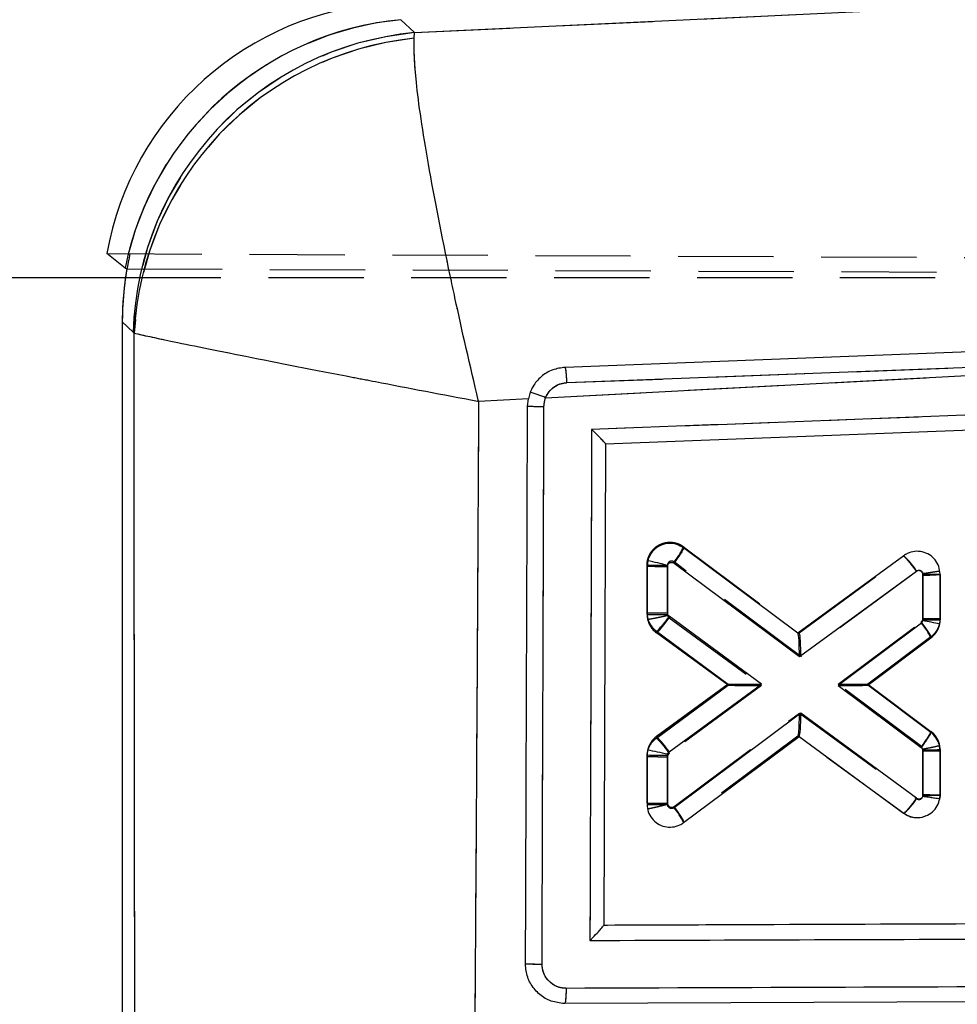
# Model space of a CAD drawing. Extents: x 35 to 394, y 29 to 281.
# Tile 18 of 23: x 306 to 319, y 255 to 268. Entities that reach past the tile are written whole.
import ezdxf

# ---------------------------------------------------------------- set-up
doc = ezdxf.new("R2010")
doc.units = 0
doc.linetypes.add('HIDDEN', pattern=[1.905, 1.27, -0.635])
doc.layers.get('0').update_dxf_attribs({"linetype": 'CONTINUOUS'})
doc.layers.add('FORMATO', color=179, linetype='CONTINUOUS')
doc.styles.add('SLDTEXTSTYLE0', font='TXT', dxfattribs={"width": 0.75})
doc.dimstyles.new('SLDDIMSTYLE1', dxfattribs={"dimtxt": 3.5, "dimasz": 3.302, "dimexe": 0, "dimexo": 0.0625, "dimgap": 0.875, "dimtad": 1, "dimdec": 0, "dimrnd": 1e-09, "dimzin": 12, "dimtxsty": 'SLDTEXTSTYLE0', "dimsah": 1, "dimcen": 0.09, "dimazin": 3, "dimtfac": 1, "dimtofl": 0, "dimtmove": 0, "dimatfit": 3, "dimtolj": 1, "dimtzin": 12})

# ---------------------------------------------------------------- blocks, each defined once
blk = doc.blocks.new('_D_1')
at = {"layer": 'FORMATO'}
for p, q in [((346.439, 270.441), (392.197, 270.441)), ((391.197, 270.441), (391.197, 214.087)), ((276.749, 214.087), (392.197, 214.087))]:
    blk.add_line(p, q, dxfattribs=at)
for points in [[(391.197, 270.441), (390.689, 267.139), (391.705, 267.139)], [(391.197, 214.087), (391.705, 217.389), (390.689, 217.389)]]:
    blk.add_solid(points, dxfattribs=at)
at = {"layer": 'FORMATO', "insert": (386.685, 235.03), "char_height": 3.5, "attachment_point": 1, "rotation": 90, "style": 'SLDTEXTSTYLE0'}
blk.add_mtext('56', dxfattribs=at)
blk = doc.blocks.new('_D_2')
at = {"layer": 'FORMATO'}
for p, q in [((157.763, 229.149), (157.763, 276.982)), ((368.222, 259.017), (368.222, 276.982)), ((368.222, 275.982), (157.763, 275.982))]:
    blk.add_line(p, q, dxfattribs=at)
for points in [[(157.763, 275.982), (161.065, 275.474), (161.065, 276.49)], [(368.222, 275.982), (364.92, 276.49), (364.92, 275.474)]]:
    blk.add_solid(points, dxfattribs=at)
at = {"layer": 'FORMATO', "insert": (266.021, 280.494), "char_height": 3.5, "attachment_point": 1, "style": 'SLDTEXTSTYLE0'}
blk.add_mtext('210', dxfattribs=at)

msp = doc.modelspace()

# ---------------------------------------------------------------- linework, layer by layer
at = {"color": 7, "linetype": 'CONTINUOUS'}
for p, q in [((311.7217, 267.9501), (345.2113, 269.5379)), ((311.5387, 268.122), (311.7217, 267.9501)), ((311.7149, 267.8753), (311.7217, 267.9501)), ((307.8627, 264.8112), (307.6179, 265.0038)), ((307.8633, 264.811), (307.8627, 264.8112)), ((305.2987, 264.6849), (307.8683, 264.6849)), ((307.9691, 263.9592), (307.8254, 264.0941)), ((307.8254, 264.0941), (307.8254, 253.2782)), ((307.9816, 263.9449), (307.9691, 263.9592)), ((313.4691, 263.0831), (326.4519, 263.7666)), ((313.7529, 263.2846), (326.4519, 263.7666)), ((342.8482, 263.5539), (314.2687, 262.4659)), ((313.2649, 263.159), (313.2387, 263.0707)), ((313.2387, 263.0707), (312.5752, 263.0351)), ((313.2283, 262.9699), (313.2387, 263.0707)), ((314.2687, 262.4659), (314.2452, 256.0543)), ((316.8318, 259.945), (315.3083, 261.0809)), ((318.2441, 260.9774), (316.8318, 259.945)), ((314.8219, 260.8373), (314.8217, 260.2156)), ((314.8308, 260.9104), (314.8219, 260.8373)), ((315.0938, 260.2143), (315.0939, 260.8353)), ((315.0939, 260.8353), (315.0955, 260.8479)), ((315.1815, 260.8779), (316.8523, 259.6321)), ((316.8523, 259.6321), (318.4136, 260.7735)), ((318.5003, 260.7295), (318.5002, 260.1219)), ((318.7281, 260.1239), (318.7283, 260.7315)), ((316.348, 259.2634), (315.1165, 260.1697)), ((318.479, 260.0793), (317.3676, 259.2485)), ((318.4993, 260.112), (318.479, 260.0793)), ((318.5002, 260.1219), (318.4993, 260.112)), ((318.7228, 260.0672), (318.7281, 260.1239)), ((314.9456, 259.971), (315.9033, 259.2662)), ((316.8318, 259.945), (316.8329, 259.9441)), ((317.7631, 259.2506), (318.6066, 259.8812)), ((315.9033, 259.2662), (314.9462, 258.5666)), ((315.1157, 258.3626), (316.348, 259.2634)), ((317.3676, 259.2485), (318.4774, 258.419)), ((318.6056, 258.6208), (317.7631, 259.2506)), ((316.8713, 258.8787), (315.1809, 257.6182)), ((318.4125, 257.7443), (316.8713, 258.8787)), ((315.3083, 257.4198), (316.8502, 258.5696)), ((316.8514, 258.5705), (316.8502, 258.5696)), ((316.8502, 258.5696), (318.2425, 257.5448)), ((314.8214, 258.3212), (314.8213, 257.6633)), ((314.8283, 258.3857), (314.8214, 258.3212)), ((315.0933, 257.6612), (315.0934, 258.319)), ((315.0934, 258.319), (315.0947, 258.3303)), ((315.0947, 258.3303), (315.1157, 258.3626)), ((318.4999, 258.3748), (318.4997, 257.7966)), ((318.7277, 257.7887), (318.7278, 258.3769)), ((318.4997, 257.7966), (318.4978, 257.7727)), ((318.7238, 257.7404), (318.7277, 257.7887)), ((314.2452, 256.0543), (314.2452, 256.0534)), ((339.6815, 255.1093), (313.7233, 255.0094)), ((313.7233, 255.0094), (313.6947, 255.0102))]:
    msp.add_line(p, q, dxfattribs=at)
at = {"color": 7, "linetype": 'HIDDEN'}
for p, q in [((311.7217, 267.9501), (345.2113, 269.5379)), ((311.5387, 268.122), (311.7217, 267.9501)), ((311.7149, 267.8753), (311.7217, 267.9501)), ((307.6179, 265.0038), (352.7787, 264.8073)), ((307.8872, 264.8022), (353.209, 264.6188)), ((307.8683, 264.6849), (356.3529, 264.6849)), ((307.9691, 263.9592), (307.8254, 264.0941)), ((307.9816, 263.9449), (307.9691, 263.9592)), ((313.4691, 263.0831), (326.4519, 263.7666)), ((313.7529, 263.2846), (326.4519, 263.7666)), ((313.2387, 263.0707), (312.5752, 263.0351)), ((315.3083, 261.097), (316.8514, 259.9463)), ((316.8502, 259.9472), (318.2425, 260.972)), ((318.2425, 260.972), (318.2427, 260.9721)), ((314.8214, 260.1956), (314.8213, 260.8535)), ((315.0933, 260.8515), (315.0934, 260.1937)), ((316.8713, 259.634), (315.1809, 260.8945)), ((318.4127, 260.7685), (316.8713, 259.634)), ((318.4997, 260.7161), (318.498, 260.7386)), ((318.4999, 260.1392), (318.4997, 260.7161)), ((318.7238, 260.7765), (318.7238, 260.7765)), ((318.7277, 260.7282), (318.7278, 260.14)), ((314.8214, 260.1956), (314.8283, 260.1312)), ((314.8283, 260.1312), (314.8562, 260.0622)), ((315.0934, 260.1937), (315.0946, 260.1825)), ((315.0946, 260.1825), (315.1159, 260.1499)), ((315.1159, 260.1499), (316.348, 259.2493)), ((317.3676, 259.2642), (318.4771, 260.0935)), ((315.9033, 259.2507), (314.9462, 259.9503)), ((318.6056, 259.896), (317.763, 259.2663)), ((317.8054, 259.2979), (318.6056, 259.896)), ((314.9456, 258.5458), (315.9033, 259.2507)), ((315.9033, 259.2507), (314.9456, 258.5458)), ((316.348, 259.2493), (315.1169, 258.3432)), ((315.9033, 259.2661), (315.9033, 259.2662)), ((318.4788, 258.4335), (317.3676, 259.2642)), ((317.7631, 259.2506), (317.763, 259.2506)), ((317.7631, 259.2663), (318.6066, 258.6356)), ((315.1814, 257.6347), (316.8523, 258.8805)), ((316.8523, 258.8805), (318.4136, 257.7392)), ((316.8329, 258.5727), (315.3083, 257.436)), ((318.2441, 257.5395), (316.8318, 258.5719)), ((318.4993, 258.4008), (318.4788, 258.4335)), ((318.7281, 258.393), (318.7228, 258.4497)), ((314.8219, 257.6795), (314.8217, 258.3013)), ((315.0938, 258.2975), (315.0939, 257.6775)), ((318.5002, 258.3908), (318.4993, 258.4008)), ((318.5003, 257.7832), (318.5002, 258.3908)), ((318.7281, 258.393), (318.7283, 257.7854)), ((315.0939, 257.6775), (315.0952, 257.6656)), ((314.8308, 257.6063), (314.8308, 257.6064)), ((315.3083, 257.436), (315.3083, 257.436))]:
    msp.add_line(p, q, dxfattribs=at)
at = {"color": 7, "linetype": 'CONTINUOUS', "flags": 128}
msp.add_lwpolyline([(326.4285, 263.9733), (326.0558, 263.9591), (324.4383, 263.8975), (317.968, 263.6504), (313.7302, 263.4882)], dxfattribs=at)
at = {"color": 7, "linetype": 'HIDDEN', "flags": 128}
msp.add_lwpolyline([(318.5372, 257.5079), (318.4888, 257.4879), (318.3892, 257.4828), (318.2915, 257.511), (318.2441, 257.5394), (318.2441, 257.5395), (318.2441, 257.5395)], dxfattribs=at)
at = {"color": 7, "linetype": 'CONTINUOUS'}
for centre, radius, start, end in [((311.6148, 264.2905), 4.06, 93.40797, 169.87582), ((311.9289, 263.9931), 4.1476, 95.40357, 168.6247), ((311.9295, 263.9927), 4.1477, 95.40684, 168.62177), ((312.1099, 263.8254), 4.1429, 95.37612, 178.1493), ((312.1473, 263.7264), 4.1714, 95.94952, 176.99818), ((312.3652, 260.428), 2.8754, 67.42309, 71.76654), ((313.452, 273.6039), 10.6363, 268.79503, 269.9724), ((317.543, 260.2219), 1.0307, 32.35523, 47.13965), ((315.0201, 269.1395), 8.3046, 268.63194, 270.509), ((313.7494, 255.7398), 5.2825, 75.23715, 78.18681), ((318.5553, 267.3072), 6.578, 269.52111, 271.50681), ((317.8015, 259.5027), 0.8897, 25.17835, 40.40239), ((317.3128, 253.6112), 6.6081, 77.67962, 79.65629), ((318.5563, 266.7115), 6.5899, 269.51212, 271.49424), ((314.2451, 257.8112), 1.0306, 32.3522, 47.13832), ((315.0251, 266.6805), 8.3617, 268.60417, 270.46841), ((313.7285, 252.4227), 6.0635, 76.97878, 79.54919), ((318.5548, 264.9533), 6.5787, 269.52112, 271.50667), ((315.0228, 266.0004), 8.3395, 268.61493, 270.48414), ((314.5035, 257.0429), 0.8888, 25.09684, 40.33777)]:
    msp.add_arc(centre, radius, start, end, dxfattribs=at)
at = {"color": 7, "linetype": 'HIDDEN'}
for centre, radius, start, end in [((311.9291, 263.9927), 4.1481, 95.40586, 165.90952), ((311.9297, 263.9923), 4.1482, 95.40907, 165.90345), ((312.1099, 263.8254), 4.1429, 95.37612, 178.1493), ((312.1473, 263.7264), 4.1714, 95.94952, 176.99818), ((312.3652, 260.428), 2.8754, 67.42309, 71.76654), ((313.452, 273.6039), 10.6363, 268.79503, 269.9724), ((314.5831, 261.4119), 0.7906, 319.12163, 336.52726), ((315.0198, 269.1582), 8.307, 268.63076, 270.50727), ((315.0156, 268.4555), 8.2622, 268.65281, 270.53949), ((315.1253, 260.1958), 0.3039, 180.04013, 192.27901), ((315.1267, 260.1967), 0.3055, 192.37979, 233.76473), ((318.4242, 258.3924), 0.304, 10.86143, 53.13708), ((318.4225, 258.3928), 0.3056, 0.03084, 10.72241), ((318.5504, 264.9185), 6.5279, 269.55931, 271.56028), ((318.5528, 264.3346), 6.5516, 269.54112, 271.53483), ((315.0204, 265.9845), 8.3074, 268.63059, 270.50702), ((317.6604, 258.2069), 0.8866, 311.17015, 328.16455)]:
    msp.add_arc(centre, radius, start, end, dxfattribs=at)
at = {"color": 7, "linetype": 'CONTINUOUS'}
for centre, major_axis, ratio, start_param, end_param in [((322.5341, 269.141), (11.1643, 0.7093), 0.175747, 3.3047405, 3.3049597), ((311.9449, 263.9803), (3.0062, -2.8956), 0.9727093, 3.7210154, 3.8944372), ((310.4481, 265.3859), (8.5894, -2.7677), 0.153481, 4.4565265, 4.4594413), ((316.8303, 259.6342), (0.0015, 0.3103), 0.0710733, 4.7059813, 6.2307612), ((316.326, 259.2655), (0.4227, -0.0007), 0.0048715, 3.1482343, 4.7645765), ((317.3455, 259.2506), (0.4175, 0), 0.0050216, 4.7652111, 6.2764676), ((316.8492, 258.8808), (-0.001, 0.3107), 0.0709339, 3.1940964, 4.7054322), ((318.4777, 257.7987), (0.25, -0.01), 0.0048534, 4.8008813, 6.2831853)]:
    msp.add_ellipse(centre, major_axis=major_axis, ratio=ratio, start_param=start_param, end_param=end_param, dxfattribs=at)
at = {"color": 7, "linetype": 'HIDDEN'}
for centre, major_axis, ratio, start_param, end_param in [((322.5341, 269.141), (11.1643, 0.7093), 0.175747, 3.3047405, 3.3049597), ((311.9449, 263.9803), (3.0062, -2.8956), 0.9727093, 3.6710675, 3.8944372), ((318.4777, 260.7182), (0.25, 0.01), 0.0119261, 4.8002099, 6.2831853), ((316.8492, 259.6361), (0.001, 0.3107), 0.0709759, 4.7058754, 6.2306505), ((316.326, 259.2514), (0.4227, 0.0007), 0.0050435, 3.1484688, 4.7645602), ((317.3455, 259.2663), (0.4175, 0), 0.0050159, 4.7652117, 6.2764752), ((316.8303, 258.8826), (-0.0015, 0.3103), 0.0710097, 3.1939699, 4.7053099)]:
    msp.add_ellipse(centre, major_axis=major_axis, ratio=ratio, start_param=start_param, end_param=end_param, dxfattribs=at)
at = {"color": 7, "linetype": 'CONTINUOUS'}
for points, knots in [([(312.5752, 263.0351), (312.574, 263.0398), (312.4628, 263.5046), (312.3323, 264.0772), (312.1018, 265.1546), (311.8918, 266.2352), (311.7221, 267.353), (311.7172, 267.7068), (311.7149, 267.8753)], [0, 0, 0, 0, 0.0021894, 0.2132562, 0.260968, 0.5212746, 0.7719781, 1, 1, 1, 1]), ([(307.9937, 253.4516), (307.9915, 255.2034), (307.9869, 258.7011), (307.9834, 262.1989), (307.9816, 263.9449)], [0, 0, 0, 0, 0.5008309, 1, 1, 1, 1]), ([(307.9816, 263.9449), (308.1154, 263.9147), (308.3963, 263.8514), (309.4297, 263.6429), (310.4722, 263.4388), (311.5315, 263.2342), (312.1022, 263.1249), (312.5703, 263.036), (312.5752, 263.0351)], [0, 0, 0, 0, 0.2280193, 0.4787227, 0.7390196, 0.7867428, 0.9978107, 1, 1, 1, 1]), ([(343.1873, 263.7626), (338.3086, 263.5782), (328.6072, 263.2113), (318.9055, 262.8429), (314.0827, 262.6598)], [0, 0, 0, 0, 0.502896, 1, 1, 1, 1]), ([(313.7302, 263.4882), (313.6734, 263.4805), (313.5583, 263.4649), (313.4065, 263.3714), (313.3107, 263.2608), (313.2758, 263.1832), (313.2649, 263.159)], [0, 0, 0, 0, 0.2842034, 0.5759975, 0.8678223, 1, 1, 1, 1]), ([(313.7531, 263.2846), (313.7518, 263.3114), (313.7492, 263.3649), (313.7427, 263.4326), (313.736, 263.4762), (313.7319, 263.4845), (313.7301, 263.4882)], [0, 0, 0, 0, 0.2645276, 0.5290552, 0.7935827, 1, 1, 1, 1]), ([(313.4691, 263.0831), (313.4751, 263.0967), (313.4957, 263.143), (313.5524, 263.2106), (313.6455, 263.2697), (313.7171, 263.2797), (313.7529, 263.2846)], [0, 0, 0, 0, 0.12127672, 0.41348954, 0.70709035, 1, 1, 1, 1]), ([(312.5752, 263.0351), (312.5674, 261.6032), (312.552, 258.752), (312.5332, 255.901), (312.5239, 254.4818)], [0, 0, 0, 0, 0.502233, 1, 1, 1, 1]), ([(313.4468, 262.9676), (313.4499, 263.0021), (313.4533, 263.0416), (313.4673, 263.0784), (313.4691, 263.0831)], [0, 0, 0, 0, 0.8727258, 1, 1, 1, 1]), ([(313.2013, 255.5324), (313.2018, 255.6677), (313.2043, 256.3443), (313.2132, 258.8235), (313.2218, 261.1674), (313.2283, 262.9699)], [0, 0, 0, 0, 0.0545862, 0.2729311, 1, 1, 1, 1]), ([(313.4217, 255.5301), (313.4221, 255.6654), (313.4244, 256.342), (313.4328, 258.8212), (313.4407, 261.165), (313.4469, 262.9676)], [0, 0, 0, 0, 0.0545865, 0.2729327, 1, 1, 1, 1]), ([(314.0827, 262.6598), (314.0789, 261.5268), (314.0711, 259.2564), (314.0635, 256.986), (314.0597, 255.8487)], [0, 0, 0, 0, 0.4990478, 1, 1, 1, 1]), ([(314.2687, 262.4664), (314.2671, 262.4693), (314.2639, 262.4751), (314.2383, 262.5036), (314.192, 262.5519), (314.1359, 262.608), (314.0964, 262.6466), (314.0834, 262.6591), (314.0827, 262.6598)], [0, 0, 0, 0, 0.1572191, 0.313515, 0.5425124, 0.8512115, 0.9921326, 1, 1, 1, 1]), ([(315.3083, 261.0809), (315.2785, 261.0987), (315.2189, 261.1342), (315.1136, 261.1461), (315.0111, 261.1247), (314.922, 261.0698), (314.859, 260.9946), (314.8395, 260.9362), (314.8308, 260.9104)], [0, 0, 0, 0, 0.1731151, 0.3462173, 0.519533, 0.6923944, 0.8642217, 1, 1, 1, 1]), ([(315.3084, 261.0808), (315.3085, 261.0773), (315.3086, 261.0703), (315.2874, 261.0323), (315.2531, 260.9788), (315.2209, 260.9325), (315.1966, 260.8986), (315.1881, 260.8868), (315.1815, 260.8779)], [0, 0, 0, 0, 0.22115041, 0.44230081, 0.66345143, 0.88460232, 0.91255993, 1, 1, 1, 1]), ([(318.7283, 260.7315), (318.7249, 260.7657), (318.7182, 260.8341), (318.666, 260.9249), (318.589, 260.9944), (318.4924, 261.0341), (318.3885, 261.0397), (318.3032, 261.0159), (318.2592, 260.9872), (318.2441, 260.9774)], [0, 0, 0, 0, 0.1526153, 0.3052201, 0.457594, 0.611822, 0.7648719, 0.9188558, 1, 1, 1, 1]), ([(315.0955, 260.8479), (315.0975, 260.8536), (315.1015, 260.8649), (315.1143, 260.8781), (315.1304, 260.8868), (315.1489, 260.8897), (315.1669, 260.8868), (315.1769, 260.8807), (315.1815, 260.8779)], [0, 0, 0, 0, 0.1664564, 0.3328424, 0.501114, 0.6732371, 0.8488033, 1, 1, 1, 1]), ([(318.4136, 260.7735), (318.4164, 260.7752), (318.4243, 260.7803), (318.4394, 260.7846), (318.4581, 260.7835), (318.4754, 260.7766), (318.4891, 260.764), (318.4985, 260.7478), (318.4997, 260.7356), (318.5003, 260.7295)], [0, 0, 0, 0, 0.0814593, 0.23574644, 0.38594308, 0.54415518, 0.69418349, 0.84709127, 1, 1, 1, 1]), ([(314.8217, 260.2156), (314.8237, 260.1908), (314.8284, 260.1318), (314.8677, 260.0423), (314.9194, 259.9951), (314.9456, 259.971)], [0, 0, 0, 0, 0.2624947, 0.6253742, 1, 1, 1, 1]), ([(314.8217, 260.2156), (314.8245, 260.2153), (314.83, 260.2149), (314.8731, 260.2143), (314.9366, 260.214), (315.0049, 260.214), (315.0586, 260.2141), (315.0843, 260.2143), (315.0938, 260.2143)], [0, 0, 0, 0, 0.2032151, 0.4064301, 0.6096453, 0.812861, 0.9313396, 1, 1, 1, 1]), ([(314.9456, 259.971), (314.9472, 259.971), (314.9505, 259.9711), (314.9629, 259.9815), (314.9802, 259.9991), (315.0022, 260.0239), (315.028, 260.0546), (315.0564, 260.0902), (315.0864, 260.1291), (315.1065, 260.1562), (315.1165, 260.1697)], [0, 0, 0, 0, 0.125, 0.25, 0.375, 0.5, 0.625, 0.75, 0.875, 1, 1, 1, 1]), ([(315.1165, 260.1697), (315.1127, 260.1732), (315.1052, 260.1797), (315.0993, 260.1902), (315.095, 260.2015), (315.0943, 260.2089), (315.0938, 260.2143)], [0, 0, 0, 0, 0.2994842, 0.5704847, 0.6862732, 1, 1, 1, 1]), ([(318.6066, 259.8812), (318.6318, 259.9042), (318.6823, 259.9503), (318.7129, 260.021), (318.7214, 260.0606), (318.7228, 260.0672)], [0, 0, 0, 0, 0.4551944, 0.910429, 1, 1, 1, 1]), ([(314.9462, 258.5666), (314.9205, 258.5437), (314.8693, 258.4979), (314.8385, 258.4287), (314.8295, 258.3906), (314.8283, 258.3857)], [0, 0, 0, 0, 0.4654895, 0.9310244, 1, 1, 1, 1]), ([(318.4774, 258.419), (318.4836, 258.4274), (318.4923, 258.439), (318.5169, 258.4727), (318.5497, 258.5192), (318.5844, 258.5725), (318.6057, 258.6104), (318.6056, 258.6174), (318.6056, 258.6208)], [0, 0, 0, 0, 0.083181, 0.11516, 0.3363704, 0.5575804, 0.7787902, 1, 1, 1, 1]), ([(318.7278, 258.3769), (318.7259, 258.4015), (318.7214, 258.4604), (318.6825, 258.5495), (318.6315, 258.5969), (318.6056, 258.6208)], [0, 0, 0, 0, 0.2623531, 0.626876, 1, 1, 1, 1]), ([(318.4774, 258.419), (318.482, 258.4147), (318.4913, 258.406), (318.4985, 258.39), (318.4995, 258.3792), (318.4999, 258.3748)], [0, 0, 0, 0, 0.3705289, 0.7405767, 1, 1, 1, 1]), ([(318.4978, 257.7727), (318.4972, 257.7708), (318.4947, 257.763), (318.4867, 257.7507), (318.4718, 257.7392), (318.4533, 257.7331), (318.4337, 257.7337), (318.42, 257.7392), (318.4136, 257.7435), (318.4125, 257.7443)], [0, 0, 0, 0, 0.0586373, 0.2322905, 0.4091971, 0.5859798, 0.7793384, 0.9596818, 1, 1, 1, 1]), ([(318.4978, 257.7727), (318.5002, 257.7723), (318.5112, 257.7703), (318.5493, 257.7641), (318.61, 257.7554), (318.6729, 257.7471), (318.7156, 257.7416), (318.7211, 257.7408), (318.7238, 257.7404)], [0, 0, 0, 0, 0.0192936, 0.0910987, 0.31848, 0.5456998, 0.7728486, 1, 1, 1, 1]), ([(314.8213, 257.6633), (314.8246, 257.6293), (314.8313, 257.5613), (314.8833, 257.471), (314.96, 257.4016), (315.0564, 257.3615), (315.1607, 257.3557), (315.2473, 257.3796), (315.2922, 257.4092), (315.3083, 257.4198)], [0, 0, 0, 0, 0.1511903, 0.3023597, 0.4528589, 0.6075953, 0.760056, 0.9139394, 1, 1, 1, 1]), ([(315.1809, 257.6182), (315.178, 257.6163), (315.1699, 257.6109), (315.1543, 257.6067), (315.1353, 257.6078), (315.118, 257.615), (315.1043, 257.6275), (315.0952, 257.6432), (315.0939, 257.6552), (315.0933, 257.6612)], [0, 0, 0, 0, 0.08659873, 0.24321284, 0.39310347, 0.55856473, 0.70200109, 0.85097364, 1, 1, 1, 1]), ([(318.2425, 257.5448), (318.2724, 257.5272), (318.3322, 257.4919), (318.4376, 257.4806), (318.5401, 257.5025), (318.6289, 257.5578), (318.6967, 257.6394), (318.7148, 257.7066), (318.7238, 257.7404)], [0, 0, 0, 0, 0.16680855, 0.33360392, 0.50061166, 0.66709865, 0.8324512, 1, 1, 1, 1]), ([(314.2452, 256.0543), (314.2609, 256.0544), (314.8158, 256.0565), (317.5274, 256.0669), (325.9034, 256.0991), (333.7412, 256.1292), (339.4218, 256.151)], [0, 0, 0, 0, 0.0018693, 0.0661233, 0.3231391, 1, 1, 1, 1]), ([(314.0597, 255.8487), (314.0603, 255.8494), (314.0725, 255.8616), (314.1119, 255.9015), (314.1681, 255.9602), (314.2149, 256.012), (314.2404, 256.043), (314.2436, 256.0499), (314.2452, 256.0534)], [0, 0, 0, 0, 0.00778302, 0.14029195, 0.45915332, 0.69096097, 0.84497858, 1, 1, 1, 1]), ([(314.0597, 255.8487), (318.3173, 255.864), (326.8196, 255.8945), (335.3232, 255.926), (339.5685, 255.9417)], [0, 0, 0, 0, 0.5007601, 1, 1, 1, 1]), ([(313.6947, 255.0102), (313.6364, 255.0191), (313.5198, 255.0369), (313.3685, 255.1354), (313.2578, 255.2744), (313.207, 255.4156), (313.2027, 255.5032), (313.2013, 255.5323)], [0, 0, 0, 0, 0.2226249, 0.4452344, 0.6676394, 0.8896764, 1, 1, 1, 1]), ([(313.4217, 255.5301), (313.4076, 255.5301), (313.3795, 255.5301), (313.3381, 255.5303), (313.2996, 255.5305), (313.2655, 255.5308), (313.2373, 255.5311), (313.2164, 255.5316), (313.2051, 255.532), (313.2023, 255.5322), (313.2013, 255.5323)], [0, 0, 0, 0, 0.1325138, 0.2650275, 0.3975412, 0.5300549, 0.6625685, 0.7950821, 0.9275957, 1, 1, 1, 1]), ([(313.7416, 255.2106), (313.718, 255.2121), (313.6586, 255.2159), (313.5688, 255.2541), (313.4876, 255.3262), (313.4324, 255.4221), (313.4252, 255.4941), (313.4217, 255.5301)], [0, 0, 0, 0, 0.1418471, 0.3564571, 0.5704803, 0.7858721, 1, 1, 1, 1]), ([(339.6985, 255.3052), (333.6926, 255.283), (325.0395, 255.2509), (316.3882, 255.2201), (313.7416, 255.2106)], [0, 0, 0, 0, 0.6940826, 1, 1, 1, 1]), ([(313.7416, 255.2106), (313.7415, 255.1899), (313.7413, 255.1527), (313.7391, 255.098), (313.7354, 255.0512), (313.73, 255.0162), (313.7259, 255.0117), (313.7238, 255.0094)], [0, 0, 0, 0, 0.196314, 0.3521508, 0.5681005, 0.7840503, 1, 1, 1, 1])]:
    msp.add_open_spline(points, degree=3, knots=knots, dxfattribs=at)
at = {"color": 7, "linetype": 'HIDDEN'}
for points, knots in [([(312.5752, 263.0351), (312.574, 263.0398), (312.4628, 263.5046), (312.3323, 264.0772), (312.1018, 265.1546), (311.8918, 266.2352), (311.7221, 267.353), (311.7172, 267.7068), (311.7149, 267.8753)], [0, 0, 0, 0, 0.0021894, 0.2132562, 0.260968, 0.5212746, 0.7719781, 1, 1, 1, 1]), ([(307.9937, 253.4516), (307.9915, 255.2034), (307.9869, 258.7011), (307.9834, 262.1989), (307.9816, 263.9449)], [0, 0, 0, 0, 0.5008309, 1, 1, 1, 1]), ([(307.9816, 263.9449), (308.1154, 263.9147), (308.3963, 263.8514), (309.4297, 263.6429), (310.4722, 263.4388), (311.5315, 263.2342), (312.1022, 263.1249), (312.5703, 263.036), (312.5752, 263.0351)], [0, 0, 0, 0, 0.2280193, 0.4787227, 0.7390196, 0.7867428, 0.9978107, 1, 1, 1, 1]), ([(343.1873, 263.7626), (338.3086, 263.5782), (328.6072, 263.2113), (318.9055, 262.8429), (314.0827, 262.6598)], [0, 0, 0, 0, 0.502896, 1, 1, 1, 1]), ([(313.7529, 263.2846), (313.7516, 263.3114), (313.7491, 263.3649), (313.7428, 263.4326), (313.7362, 263.4762), (313.7321, 263.4845), (313.7304, 263.4882)], [0, 0, 0, 0, 0.2645272, 0.5290544, 0.7935815, 1, 1, 1, 1]), ([(313.4691, 263.0831), (313.4751, 263.0967), (313.4957, 263.143), (313.5524, 263.2106), (313.6455, 263.2697), (313.7171, 263.2797), (313.7529, 263.2846)], [0, 0, 0, 0, 0.1212767, 0.4134895, 0.7070903, 1, 1, 1, 1]), ([(312.5752, 263.0351), (312.5674, 261.6032), (312.552, 258.752), (312.5332, 255.901), (312.5239, 254.4818)], [0, 0, 0, 0, 0.502233, 1, 1, 1, 1]), ([(313.4468, 262.9676), (313.4499, 263.0021), (313.4533, 263.0416), (313.4673, 263.0784), (313.4691, 263.0831)], [0, 0, 0, 0, 0.8727258, 1, 1, 1, 1]), ([(313.4217, 255.5301), (313.4221, 255.6654), (313.4244, 256.342), (313.4328, 258.8212), (313.4407, 261.165), (313.4469, 262.9676)], [0, 0, 0, 0, 0.05458655, 0.27293274, 1, 1, 1, 1]), ([(314.0827, 262.6598), (314.0789, 261.5268), (314.0711, 259.2564), (314.0635, 256.986), (314.0597, 255.8487)], [0, 0, 0, 0, 0.4990478, 1, 1, 1, 1]), ([(314.8213, 260.8535), (314.8213, 260.8535), (314.8213, 260.8874), (314.833, 260.956), (314.8824, 261.0449), (314.9588, 261.1143), (315.053, 261.1544), (315.1577, 261.1616), (315.2443, 261.1377), (315.292, 261.1092), (315.3083, 261.097), (315.3083, 261.097)], [0, 0, 0, 0, 0.0000895, 0.1517756, 0.304561, 0.4468018, 0.6063421, 0.7530244, 0.9089355, 0.9999105, 1, 1, 1, 1]), ([(315.1809, 260.8945), (315.1779, 260.8965), (315.1696, 260.9019), (315.1538, 260.9061), (315.1349, 260.9046), (315.1178, 260.8975), (315.1042, 260.8851), (315.0951, 260.8694), (315.0939, 260.8574), (315.0933, 260.8515)], [0, 0, 0, 0, 0.0899045, 0.2483393, 0.3990099, 0.5572053, 0.7035497, 0.8517398, 1, 1, 1, 1]), ([(318.498, 260.7386), (318.4971, 260.7412), (318.4941, 260.7497), (318.4852, 260.7625), (318.47, 260.7739), (318.4514, 260.7797), (318.432, 260.7786), (318.4191, 260.773), (318.4134, 260.769), (318.4127, 260.7685)], [0, 0, 0, 0, 0.07791, 0.2564191, 0.4326175, 0.6089056, 0.8015264, 0.9749159, 1, 1, 1, 1]), ([(318.498, 260.7386), (318.5002, 260.739), (318.5113, 260.7411), (318.5496, 260.7478), (318.6104, 260.7572), (318.6731, 260.7668), (318.7158, 260.7738), (318.7211, 260.7756), (318.7238, 260.7765)], [0, 0, 0, 0, 0.0186902, 0.0921545, 0.319309, 0.5462631, 0.77313, 1, 1, 1, 1]), ([(314.8283, 260.1312), (314.8295, 260.1309), (314.8317, 260.1303), (314.8481, 260.1324), (314.8734, 260.1366), (314.9073, 260.1429), (314.9482, 260.151), (314.9945, 260.1605), (315.0441, 260.1712), (315.0778, 260.1787), (315.0946, 260.1825)], [0, 0, 0, 0, 0.1250073, 0.25001256, 0.37501575, 0.50001684, 0.62501581, 0.75001265, 0.87500738, 1, 1, 1, 1]), ([(318.4771, 260.0935), (318.4808, 260.0968), (318.4882, 260.1035), (318.494, 260.1138), (318.4985, 260.1256), (318.4993, 260.1333), (318.4999, 260.1392)], [0, 0, 0, 0, 0.2856275, 0.5603223, 0.6670642, 1, 1, 1, 1]), ([(318.4999, 260.1392), (318.5077, 260.1391), (318.5464, 260.1389), (318.6106, 260.1387), (318.6764, 260.1389), (318.7195, 260.1393), (318.7251, 260.1398), (318.7278, 260.14)], [0, 0, 0, 0, 0.0640821, 0.3172709, 0.5448477, 0.7724238, 1, 1, 1, 1]), ([(318.7278, 260.14), (318.7278, 260.1399), (318.7276, 260.1086), (318.7209, 260.0672), (318.6975, 260.005), (318.6655, 259.9504), (318.6275, 259.9126), (318.6056, 259.896), (318.6056, 259.896)], [0, 0, 0, 0, 0.0002129, 0.3333611, 0.437425, 0.7071843, 0.9997871, 1, 1, 1, 1]), ([(314.8217, 258.3013), (314.8217, 258.3013), (314.822, 258.3292), (314.8299, 258.3827), (314.8646, 258.464), (314.9081, 258.5161), (314.9403, 258.5418), (314.9456, 258.5458), (314.9456, 258.5458)], [0, 0, 0, 0, 0.000212, 0.2961533, 0.5637022, 0.9298571, 0.999788, 1, 1, 1, 1]), ([(318.4993, 258.4008), (318.5081, 258.4025), (318.5464, 258.4099), (318.6094, 258.4226), (318.6731, 258.4362), (318.7151, 258.4461), (318.7202, 258.4485), (318.7228, 258.4497)], [0, 0, 0, 0, 0.0736307, 0.3188073, 0.5458715, 0.7729358, 1, 1, 1, 1]), ([(314.8217, 258.3013), (314.8245, 258.3011), (314.83, 258.3006), (314.8731, 258.2998), (314.9366, 258.299), (315.0073, 258.2983), (315.0612, 258.2978), (315.0869, 258.2975), (315.0938, 258.2975)], [0, 0, 0, 0, 0.2032225, 0.4064449, 0.6096679, 0.8128927, 0.9497897, 1, 1, 1, 1]), ([(315.1169, 258.3432), (315.116, 258.3425), (315.1101, 258.3378), (315.102, 258.328), (315.0953, 258.3126), (315.0943, 258.3026), (315.0938, 258.2975)], [0, 0, 0, 0, 0.05997117, 0.43234322, 0.70764003, 1, 1, 1, 1]), ([(318.4136, 257.7392), (318.4164, 257.7374), (318.4243, 257.7323), (318.4395, 257.728), (318.4581, 257.7292), (318.4753, 257.7361), (318.4891, 257.7486), (318.4985, 257.7648), (318.4997, 257.7771), (318.5003, 257.7832)], [0, 0, 0, 0, 0.0819257, 0.23628246, 0.3860935, 0.5443472, 0.69374095, 0.84686774, 1, 1, 1, 1]), ([(318.7283, 257.7854), (318.7283, 257.7853), (318.7283, 257.764), (318.7229, 257.7431), (318.7176, 257.7223)], [0, 0, 0, 0, 0.0009379, 1, 1, 1, 1]), ([(314.8308, 257.6063), (314.8337, 257.6062), (314.8395, 257.6059), (314.8818, 257.6144), (314.9438, 257.6283), (315.0137, 257.6451), (315.0657, 257.6581), (315.0902, 257.6644), (315.0952, 257.6656)], [0, 0, 0, 0, 0.2038358, 0.40767159, 0.6115075, 0.81534392, 0.96183163, 1, 1, 1, 1]), ([(315.0952, 257.6656), (315.0957, 257.6642), (315.098, 257.6566), (315.105, 257.6444), (315.1189, 257.6319), (315.136, 257.6245), (315.1548, 257.6233), (315.1704, 257.6275), (315.1785, 257.6328), (315.1814, 257.6347)], [0, 0, 0, 0, 0.0422927, 0.2198503, 0.3846226, 0.5579358, 0.7313112, 0.9033178, 1, 1, 1, 1]), ([(315.3083, 257.436), (315.3082, 257.4393), (315.3078, 257.446), (315.2861, 257.4835), (315.2506, 257.5377), (315.2126, 257.5919), (315.1883, 257.6252), (315.1814, 257.6347)], [0, 0, 0, 0, 0.2231743, 0.4463487, 0.6695231, 0.9062149, 1, 1, 1, 1]), ([(314.0597, 255.8487), (318.3173, 255.864), (326.8196, 255.8945), (335.3232, 255.926), (339.5685, 255.9417)], [0, 0, 0, 0, 0.5007601, 1, 1, 1, 1]), ([(313.4217, 255.5301), (313.4076, 255.5301), (313.3795, 255.5302), (313.3381, 255.5305), (313.2996, 255.5307), (313.2655, 255.5311), (313.2373, 255.5314), (313.2164, 255.5318), (313.2051, 255.5321), (313.2023, 255.5323), (313.2013, 255.5324)], [0, 0, 0, 0, 0.1325175, 0.2650349, 0.3975524, 0.5300699, 0.6625874, 0.7951048, 0.9276223, 1, 1, 1, 1]), ([(313.7416, 255.2106), (313.718, 255.2121), (313.6586, 255.2159), (313.5688, 255.2541), (313.4876, 255.3262), (313.4324, 255.4221), (313.4252, 255.4941), (313.4217, 255.5301)], [0, 0, 0, 0, 0.1418471, 0.3564571, 0.5704803, 0.7858721, 1, 1, 1, 1]), ([(339.6985, 255.3052), (333.6926, 255.283), (325.0395, 255.2509), (316.3882, 255.2201), (313.7416, 255.2106)], [0, 0, 0, 0, 0.6940826, 1, 1, 1, 1]), ([(313.7416, 255.2106), (313.7415, 255.1899), (313.7413, 255.1527), (313.7391, 255.098), (313.7354, 255.0512), (313.73, 255.0162), (313.7259, 255.0117), (313.7238, 255.0094)], [0, 0, 0, 0, 0.196314, 0.3521508, 0.5681005, 0.7840503, 1, 1, 1, 1])]:
    msp.add_open_spline(points, degree=3, knots=knots, dxfattribs=at)
for points in [[(318.4127, 260.7685), (318.4026, 260.7822), (318.3825, 260.8096), (318.3523, 260.8491), (318.3239, 260.8854), (318.2982, 260.9169), (318.2762, 260.9424), (318.2592, 260.9607), (318.2471, 260.9716), (318.2442, 260.9719), (318.2427, 260.9721)], [(314.9462, 259.9503), (314.9478, 259.9503), (314.951, 259.9504), (314.9633, 259.9609), (314.9805, 259.9786), (315.0023, 260.0035), (315.0279, 260.0344), (315.0561, 260.0701), (315.086, 260.1091), (315.1059, 260.1363), (315.1159, 260.1499)], [(318.4771, 260.0935), (318.4956, 260.0683), (318.5326, 260.0179), (318.576, 259.9539), (318.6041, 259.9079), (318.6051, 259.9), (318.6056, 259.896)], [(318.4788, 258.4335), (318.4974, 258.459), (318.5347, 258.51), (318.5782, 258.5755), (318.606, 258.6228), (318.6064, 258.6314), (318.6066, 258.6356)], [(314.9456, 258.5458), (314.9471, 258.5457), (314.9502, 258.5455), (314.9624, 258.5346), (314.9796, 258.5165), (315.0017, 258.4911), (315.0276, 258.4597), (315.0562, 258.4235), (315.0865, 258.3841), (315.1067, 258.3568), (315.1169, 258.3432)]]:
    msp.add_open_spline(points, degree=3, dxfattribs=at)
at = {"color": 7, "linetype": 'CONTINUOUS'}
msp.add_open_spline([(318.4125, 257.7443), (318.4025, 257.7307), (318.3825, 257.7036), (318.3526, 257.6646), (318.3243, 257.6289), (318.2987, 257.598), (318.2769, 257.5731), (318.2597, 257.5554), (318.2475, 257.5449), (318.2443, 257.5448), (318.2427, 257.5447)], degree=3, dxfattribs=at)

# ---------------------------------------------------------------- dimensions: what is measured, and where the dimension line sits
at = {"layer": 'FORMATO'}
dim = msp.add_linear_dim(base=(157.7632, 275.9824), p1=(368.222, 258.0171), p2=(157.7632, 228.1494), dimstyle='SLDDIMSTYLE1', dxfattribs=at)
dim.commit()
dim.dimension.update_dxf_attribs({"geometry": '_D_2', "text_midpoint": (269.9003, 275.9824), "dimtype": 160})
dim = msp.add_linear_dim(base=(391.1967, 214.0872), p1=(345.4394, 270.4407), p2=(275.7488, 214.0872), angle=90, dimstyle='SLDDIMSTYLE1', dxfattribs=at)
dim.commit()
dim.dimension.update_dxf_attribs({"geometry": '_D_1', "text_midpoint": (391.1967, 237.6162), "dimtype": 160})

doc.saveas('drawing.dxf')
